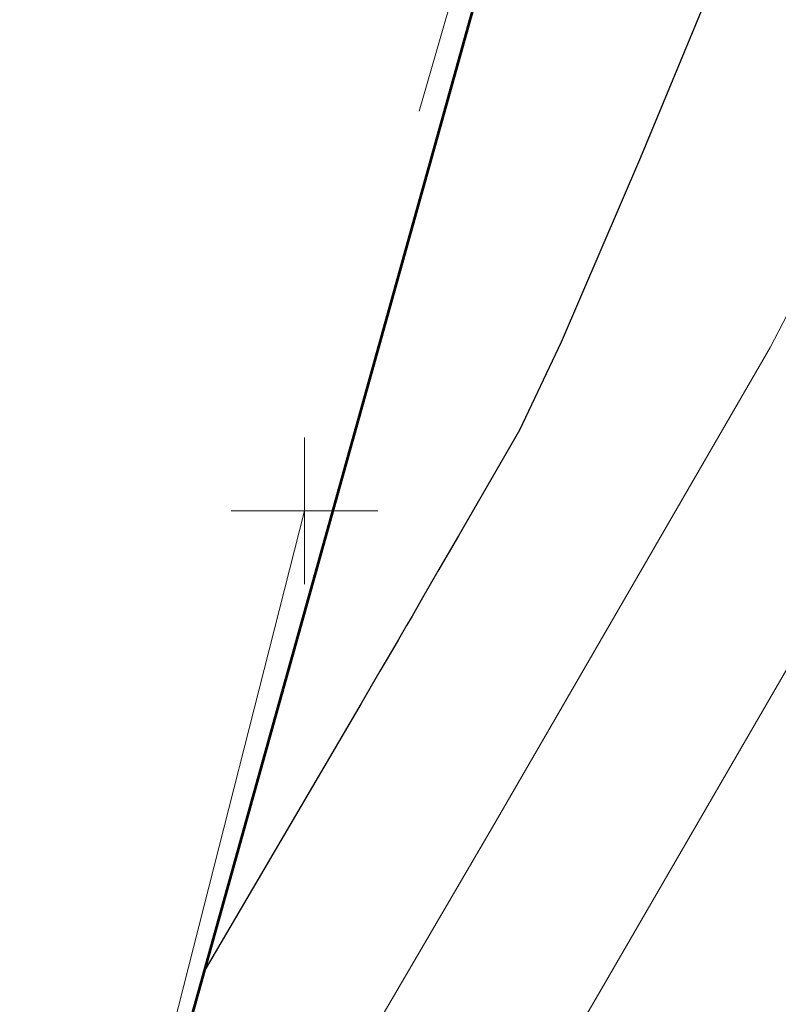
# Model space of a CAD drawing. Extents: x 1926935 to 1928139, y 199322 to 200300.
# Tile 6 of 256: x 1927221.25 to 1927226.43, y 199446.73 to 199453.44. Entities that reach past the tile are written whole.
import ezdxf

# ---------------------------------------------------------------- set-up
doc = ezdxf.new("R2010")
doc.units = 0
doc.header["$MEASUREMENT"] = 0
doc.linetypes.add('DGN Style 2', pattern=[14.030763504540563, 8.418458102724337, -5.612305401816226])
doc.linetypes.add('DGN Style 3', pattern=[19.64306890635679, 14.03076350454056, -5.612305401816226])
for name, color, linetype, lineweight in [('DT_X_Contour_Major', 132, 'DGN Style 3', 30), ('DT_X_Contour_Minor', 136, 'DGN Style 3', 0), ('DT_X_Terrain_Ground_Line', 92, 'DGN Style 3', 13), ('SV_X_Toe_of_Slope', 193, 'DGN Style 2', 0)]:
    doc.layers.add(name, color=color, linetype=linetype, lineweight=lineweight)
doc.layers.add('SV_X_Shot_Marker (Construction)', color=40, linetype='Continuous', lineweight=0, transparency=0.5)
doc.layers.add('SV_X_Terrain_Boundary', color=7, linetype='Continuous', lineweight=53, plot=False)

# ---------------------------------------------------------------- blocks, each defined once
blk = doc.blocks.new('SVPT_1465')
at = {"layer": 'SV_X_Shot_Marker (Construction)', "transparency": 33554495}
for p, q in [((0, 0.0249999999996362), (0, -0.0249999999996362)), ((-0.02500000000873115, 0), (0.02499999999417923, 0))]:
    blk.add_line(p, q, dxfattribs=at)
blk.add_point((0, 0), dxfattribs=at)
blk = doc.blocks.new('SVPT_1466')
at = {"layer": 'SV_X_Shot_Marker (Construction)', "transparency": 33554495}
for p, q in [((0, 0.0249999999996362), (0, -0.0249999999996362)), ((-0.02500000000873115, 0), (0.02499999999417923, 0))]:
    blk.add_line(p, q, dxfattribs=at)
blk.add_point((0, 0), dxfattribs=at)
blk = doc.blocks.new('*U2117', base_point=(1927600.1255, 199832.7095, 682.6088333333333))
at = {"layer": 'DT_X_Contour_Major', "elevation": 710.0000000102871, "flags": 128}
blk.add_lwpolyline([(1927598.968952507, 199580.6875525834), (1927597.958964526, 199580.9434611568), (1927597.745095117, 199581.0033988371), (1927597.536338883, 199581.0735367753), (1927597.332695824, 199581.1538749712), (1927597.134165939, 199581.244413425), (1927596.61157048, 199581.4994496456), (1927595.915542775, 199581.9066756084), (1927594.219406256, 199582.9370763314), (1927591.523160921, 199584.5906518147), (1927587.826806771, 199586.8674020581), (1927576.63638395, 199593.769635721), (1927572.93184873, 199596.0533343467), (1927570.211060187, 199597.7277549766), (1927568.47401832, 199598.7928976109), (1927567.72072313, 199599.2487622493), (1927567.023598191, 199599.6520306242), (1927566.320180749, 199599.9144005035), (1927564.732772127, 199600.3990588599), (1927562.261372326, 199601.1060056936), (1927558.905981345, 199602.0352410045), (1927548.779617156, 199604.80958647), (1927545.412309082, 199605.7616439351), (1927542.905158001, 199606.5370572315), (1927541.258163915, 199607.1358263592), (1927540.471326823, 199607.5579513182), (1927538.806453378, 199609.1156980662), (1927528.366564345, 199605.9690966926), (1927526.385572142, 199605.3679389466), (1927524.916833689, 199604.9130091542), (1927523.960348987, 199604.6043073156), (1927523.516118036, 199604.4418334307), (1927523.014507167, 199604.2035403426), (1927522.832820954, 199604.1246854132), (1927522.663970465, 199604.0668404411), (1927522.507955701, 199604.0300054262), (1927522.364776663, 199604.0141803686), (1927522.000080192, 199603.9999934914), (1927521.243156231, 199603.8293941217), (1927519.245906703, 199603.3282361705), (1927516.008331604, 199602.4965196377), (1927511.530430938, 199601.3342445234), (1927497.935595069, 199597.7940994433), (1927493.239802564, 199596.6558766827), (1927489.34855195, 199595.896317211), (1927486.261843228, 199595.5154210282), (1927483.979676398, 199595.5131881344), (1927475.206828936, 199596.386315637), (1927464.772763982, 199589.9046838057), (1927462.204168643, 199588.3034976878), (1927461.356907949, 199587.7722037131), (1927459.486023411, 199586.5947967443), (1927458.528423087, 199585.9759960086), (1927457.058785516, 199585.0026490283), (1927455.077110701, 199583.6747558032), (1927452.583398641, 199581.9923163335), (1927442.727642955, 199575.3259877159), (1927439.040902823, 199572.8275029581), (1927437.87730322, 199572.036113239), (1927435.378611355, 199570.332720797), (1927434.424719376, 199569.655323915), (1927433.437062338, 199568.9006776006), (1927432.415640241, 199568.0687818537), (1927431.360453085, 199567.1596366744), (1927428.501600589, 199564.6322502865), (1927427.313410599, 199563.5971452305), (1927425.892979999, 199562.3873698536), (1927424.240308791, 199561.0029241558), (1927422.355396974, 199559.4438081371), (1927417.019311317, 199555.0532716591), (1927415.183208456, 199553.6050614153), (1927413.676964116, 199552.5533330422), (1927412.500578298, 199551.8980865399), (1927411.654051, 199551.6393219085), (1927409.836456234, 199551.4779253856), (1927409.153527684, 199551.3069062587), (1927408.467938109, 199550.9148962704), (1927407.779687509, 199550.3018954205), (1927407.088775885, 199549.4679037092), (1927405.242796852, 199546.9492713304), (1927404.465438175, 199545.9519224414), (1927403.517846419, 199544.8488500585), (1927402.400021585, 199543.6400541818), (1927401.111963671, 199542.3255348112), (1927397.450165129, 199538.6791851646), (1927396.10393716, 199537.3660817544), (1927394.811602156, 199536.1615337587), (1927393.57316012, 199535.0655411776), (1927392.38861105, 199534.078104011), (1927389.30167082, 199531.5896787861), (1927387.981907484, 199530.537622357), (1927386.337822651, 199529.247771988), (1927384.36941632, 199527.7201276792), (1927382.07668849, 199525.9546894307), (1927375.530318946, 199520.9297955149), (1927373.300584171, 199519.2076011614), (1927371.521157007, 199517.8096885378), (1927370.192037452, 199516.7360576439), (1927369.313225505, 199515.98670848), (1927367.570137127, 199514.4208196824), (1927366.751447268, 199513.6906511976), (1927365.602693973, 199512.6745623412), (1927364.123877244, 199511.3725531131), (1927362.31499708, 199509.7846235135), (1927357.051232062, 199505.1689174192), (1927355.260282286, 199503.5972188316), (1927353.835256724, 199502.3439026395), (1927352.776155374, 199501.408968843), (1927352.082978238, 199500.792417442), (1927350.722404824, 199499.5727902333), (1927349.997534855, 199498.888400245), (1927348.843355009, 199497.7499506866), (1927347.259865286, 199496.157441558), (1927345.247065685, 199494.1108728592), (1927339.307186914, 199488.0479435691), (1927337.326977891, 199486.0294959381), (1927335.841259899, 199484.5213500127), (1927334.850032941, 199483.523505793), (1927334.353297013, 199483.0359632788), (1927333.68798925, 199482.4162521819), (1927333.132057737, 199481.9159045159), (1927331.963244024, 199480.8796448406), (1927330.181548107, 199479.307473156), (1927327.786969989, 199477.199389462), (1927315.182213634, 199466.1112042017), (1927315.112729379, 199466.4446502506), (1927315.072471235, 199466.6581139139), (1927314.98147577, 199467.1555994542), (1927314.839742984, 199467.9371068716), (1927314.647272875, 199469.002636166), (1927313.630691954, 199474.6378239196), (1927313.978178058, 199476.2095171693), (1927314.05847176, 199476.5428854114), (1927314.15043025, 199476.8694073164), (1927314.25405353, 199477.1890828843), (1927314.369341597, 199477.5019121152), (1927314.934570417, 199478.9458070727), (1927315.005080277, 199479.7744180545), (1927315.018589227, 199479.9548703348), (1927315.028897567, 199480.1411081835), (1927315.036005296, 199480.3331316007), (1927315.039912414, 199480.5309405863), (1927315.05067754, 199481.4675488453), (1927314.239024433, 199486.8907267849), (1927314.055751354, 199488.0286877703), (1927313.85378345, 199489.1183516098), (1927313.633120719, 199490.1597183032), (1927313.393763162, 199491.1527878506), (1927312.23313997, 199495.6744190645), (1927310.99207796, 199498.5328527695), (1927310.705052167, 199499.2245188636), (1927310.375858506, 199500.0744741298), (1927310.004496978, 199501.082718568), (1927309.590967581, 199502.2492521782), (1927307.562772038, 199508.0624170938), (1927307.483392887, 199508.2168256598), (1927307.467993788, 199508.2696903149), (1927307.455816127, 199508.3621091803), (1927307.446859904, 199508.4940822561), (1927307.441125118, 199508.6656095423), (1927307.421879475, 199509.5583633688), (1927305.660665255, 199509.1361364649), (1927305.32325409, 199509.0596215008), (1927305.065826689, 199509.011030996), (1927304.888383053, 199508.9903649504), (1927304.790923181, 199508.9976233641), (1927304.522739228, 199509.0966530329), (1927296.266672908, 199504.0303406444), (1927294.663346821, 199503.0401752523), (1927293.391682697, 199502.2409558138), (1927292.451680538, 199501.6326823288), (1927291.843340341, 199501.2153547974), (1927289.778297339, 199499.7133668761), (1927291.218760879, 199502.973612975), (1927291.595307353, 199503.7635181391), (1927292.107605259, 199504.7359853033), (1927292.755654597, 199505.8910144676), (1927293.539455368, 199507.2286056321), (1927295.810592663, 199511.0389314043), (1927296.723904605, 199512.583720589), (1927297.760487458, 199514.360343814), (1927298.920341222, 199516.3688010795), (1927300.203465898, 199518.6090923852), (1927303.789492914, 199524.8923145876), (1927304.990819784, 199527.000844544), (1927305.905280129, 199528.6140177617), (1927306.532873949, 199529.7318342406), (1927306.873601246, 199530.3542939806), (1927307.399718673, 199531.3537109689), (1927307.693461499, 199531.8538189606), (1927308.180101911, 199532.6045801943), (1927308.859639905, 199533.60599467), (1927309.732075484, 199534.8580623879), (1927314.25353588, 199541.2859026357), (1927305.34319463, 199537.2554125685), (1927303.421694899, 199536.4367913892), (1927301.47591338, 199535.7082807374), (1927299.505850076, 199535.0698806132), (1927297.511504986, 199534.5215910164), (1927292.160875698, 199533.179632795), (1927289.924611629, 199532.5846240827), (1927287.228791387, 199531.8060666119), (1927284.073414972, 199530.8439603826), (1927280.458482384, 199529.6983053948), (1927270.205920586, 199526.3984937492), (1927266.77970176, 199525.3081823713), (1927264.19046663, 199524.5121069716), (1927262.438215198, 199524.0102675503), (1927261.52294746, 199523.8026641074), (1927259.204659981, 199523.5203986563), (1927252.051025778, 199512.9268027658), (1927250.644367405, 199510.8315788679), (1927249.490235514, 199509.0860196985), (1927248.588630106, 199507.6901252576), (1927247.93955118, 199506.6438955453), (1927246.545376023, 199504.3201692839), (1927245.974182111, 199503.290749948), (1927245.306231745, 199501.9452866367), (1927244.541524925, 199500.2837793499), (1927243.680061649, 199498.3062280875), (1927241.253817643, 199492.6113660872), (1927240.378919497, 199490.5102537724), (1927239.573908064, 199488.4780633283), (1927238.838783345, 199486.5147947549), (1927238.17354534, 199484.6204480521), (1927236.492759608, 199479.6607526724), (1927235.952931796, 199477.991127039), (1927235.594037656, 199476.7020216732), (1927235.416077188, 199475.7934365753), (1927235.419050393, 199475.2653717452), (1927235.668223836, 199474.3645592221), (1927235.693491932, 199474.0104830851), (1927235.582416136, 199473.6238640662), (1927235.334996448, 199473.2047021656), (1927234.951232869, 199472.7529973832), (1927233.746071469, 199471.5050607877), (1927233.203144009, 199470.7321214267), (1927232.478232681, 199469.3492557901), (1927231.571337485, 199467.3564638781), (1927230.482458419, 199464.7537456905), (1927227.336135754, 199456.9999288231), (1927226.284196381, 199454.4219234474), (1927225.488120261, 199452.5032699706), (1927224.947907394, 199451.243968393), (1927224.663557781, 199450.6440187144), (1927224.246443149, 199449.9232887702), (1927224.107017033, 199449.6823751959), (1927224.001574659, 199449.5001819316), (1927223.930116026, 199449.3767089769), (1927223.892641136, 199449.3119563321), (1927223.838019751, 199449.2175763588), (1927223.795995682, 199449.1454215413), (1927223.710889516, 199448.9997420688), (1927223.582701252, 199448.7805379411), (1927222.511644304, 199446.9501839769)], dxfattribs=at)
at = {"layer": 'DT_X_Contour_Minor', "flags": 128}
for points, elevation in [([(1927597.534320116, 199579.910071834), (1927597.148359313, 199580.0078657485), (1927597.066630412, 199580.0307705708), (1927596.986855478, 199580.0575733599), (1927596.909034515, 199580.0882741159), (1927596.833167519, 199580.1228728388), (1927596.633460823, 199580.2203333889), (1927596.025875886, 199580.5866519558), (1927594.352901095, 199581.6125122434), (1927591.614536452, 199583.2979142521), (1927576.246916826, 199592.7754302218), (1927572.434795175, 199595.1260609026), (1927569.671329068, 199596.8285237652), (1927567.956518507, 199597.8828188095), (1927567.290363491, 199598.2889460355), (1927566.912157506, 199598.5077282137), (1927566.297179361, 199598.7140035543), (1927564.735899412, 199599.1687429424), (1927562.22831766, 199599.871946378), (1927558.774434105, 199600.8236138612), (1927548.30234222, 199603.6926792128), (1927544.860152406, 199604.6397376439), (1927542.387651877, 199605.3291139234), (1927540.884840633, 199605.7608080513), (1927540.351718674, 199605.9348200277), (1927540.12642453, 199606.1456175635), (1927538.713676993, 199605.7198129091), (1927538.211324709, 199605.5271668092), (1927537.309731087, 199605.1317162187), (1927536.008896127, 199604.5334611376), (1927534.308819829, 199603.7324015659), (1927529.242961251, 199601.3258367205), (1927527.408079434, 199600.5294665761), (1927525.702827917, 199599.9452797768), (1927524.127206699, 199599.5732763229), (1927522.681215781, 199599.4134562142), (1927518.9980804, 199599.2701803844), (1927517.278134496, 199599.089993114), (1927514.880648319, 199598.6568881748), (1927511.80562187, 199597.9708655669), (1927508.053055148, 199597.0319252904), (1927497.142823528, 199594.1908609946), (1927493.250317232, 199593.2897472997), (1927489.755472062, 199592.7172044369), (1927486.658288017, 199592.473232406), (1927483.958765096, 199592.5578312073), (1927472.288867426, 199593.7192908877), (1927464.032513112, 199588.5904509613), (1927462.000013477, 199587.3234509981), (1927461.329585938, 199586.9030442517), (1927459.849176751, 199585.9713758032), (1927458.999642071, 199585.4196415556), (1927457.561344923, 199584.4631901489), (1927455.534285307, 199583.1020215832), (1927452.918463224, 199581.3361358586), (1927442.509214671, 199574.2955459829), (1927438.780783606, 199571.7695046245), (1927437.701058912, 199571.035401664), (1927435.519118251, 199569.5479428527), (1927434.686148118, 199568.9564174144), (1927433.823693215, 199568.2974352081), (1927432.931753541, 199567.5709962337), (1927432.010329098, 199566.7771004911), (1927429.513884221, 199564.5701028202), (1927428.423276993, 199563.6225731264), (1927427.023788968, 199562.4352322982), (1927425.315420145, 199561.0080803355), (1927423.298170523, 199559.3411172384), (1927417.506997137, 199554.5761341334), (1927415.52846325, 199553.0056708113), (1927413.936241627, 199551.8680181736), (1927412.730332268, 199551.1631762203), (1927411.910735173, 199550.8911449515), (1927410.240225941, 199550.7428091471), (1927409.612562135, 199550.5856294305), (1927408.982452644, 199550.2253421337), (1927408.349897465, 199549.6619472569), (1927407.7148966, 199548.8954448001), (1927406.018300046, 199546.5806281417), (1927405.272445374, 199545.6327180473), (1927404.307328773, 199544.5251002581), (1927403.122950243, 199543.257774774), (1927401.719309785, 199541.8307415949), (1927397.683919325, 199537.8123761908), (1927396.223404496, 199536.3838942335), (1927394.868402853, 199535.1122224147), (1927393.618914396, 199533.9973607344), (1927392.474939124, 199533.0393091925), (1927389.565022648, 199530.6935852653), (1927388.320942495, 199529.7018600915), (1927386.771139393, 199528.4859775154), (1927384.915613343, 199527.0459375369), (1927382.754364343, 199525.3817401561), (1927376.583403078, 199520.6450039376), (1927374.463172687, 199519.0050751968), (1927372.73070246, 199517.6378411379), (1927371.3859924, 199516.5433017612), (1927370.429042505, 199515.7214570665), (1927368.394189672, 199513.8934641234), (1927367.491872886, 199513.0879102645), (1927366.311062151, 199512.0422433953), (1927364.851757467, 199510.7564635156), (1927363.113958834, 199509.2305706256), (1927356.386907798, 199503.3301879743), (1927354.97621076, 199502.0885339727), (1927353.876412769, 199501.1164102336), (1927353.087513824, 199500.4138167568), (1927351.398315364, 199498.8996078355), (1927350.578257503, 199498.1314623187), (1927349.384982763, 199496.9626824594), (1927347.818491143, 199495.3932682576), (1927345.878782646, 199493.4232197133), (1927340.208604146, 199487.6355778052), (1927338.304384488, 199485.695809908), (1927336.844359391, 199484.2172376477), (1927335.828528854, 199483.1998610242), (1927335.256892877, 199482.6436800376), (1927334.324789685, 199481.7754582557), (1927333.682502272, 199481.1946116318), (1927332.454717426, 199480.1032380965), (1927330.641435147, 199478.5013376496), (1927328.242655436, 199476.3889102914), (1927321.065246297, 199470.0750681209), (1927318.694816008, 199467.9873711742), (1927316.966582, 199466.4596619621), (1927315.88054427, 199465.4919404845), (1927315.43670282, 199465.0842067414), (1927315.109387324, 199464.7435670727), (1927314.886637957, 199464.5301266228), (1927314.463876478, 199464.1452850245), (1927313.841102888, 199463.5890422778), (1927313.018317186, 199462.8613983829), (1927308.711955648, 199459.0657908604), (1927307.796577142, 199463.7533597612), (1927307.614053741, 199464.6446573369), (1927307.458788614, 199465.3095919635), (1927307.330781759, 199465.7481636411), (1927307.230033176, 199465.9603723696), (1927306.82347576, 199466.4224995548), (1927307.456662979, 199468.8319754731), (1927307.542512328, 199469.1690211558), (1927307.610023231, 199469.4436230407), (1927307.659195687, 199469.6557811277), (1927307.803962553, 199470.3044871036), (1927307.838230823, 199470.4412431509), (1927307.868675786, 199470.548545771), (1927307.89529744, 199470.626394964), (1927308.010610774, 199470.9209665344), (1927308.024995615, 199471.09001293), (1927308.028173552, 199471.1635387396), (1927308.035102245, 199471.5343998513), (1927308.056802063, 199473.3933739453), (1927306.703505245, 199482.4356228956), (1927306.440560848, 199484.1668913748), (1927306.231712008, 199485.4854472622), (1927306.076958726, 199486.391290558), (1927305.976301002, 199486.884421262), (1927305.632787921, 199488.2227018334), (1927303.177973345, 199493.8766696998), (1927302.691129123, 199495.0129329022), (1927302.282659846, 199495.9985934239), (1927301.952565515, 199496.8336512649), (1927301.700846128, 199497.5181064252), (1927300.709030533, 199500.3608242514), (1927300.454730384, 199500.8554896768), (1927300.406792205, 199500.9601563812), (1927300.371963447, 199501.0621570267), (1927300.35024411, 199501.161491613), (1927300.341634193, 199501.2581601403), (1927300.332043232, 199501.7030591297), (1927299.454351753, 199501.4926446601), (1927299.270470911, 199501.4603237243), (1927299.094981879, 199501.4535385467), (1927298.927884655, 199501.4722891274), (1927298.76917924, 199501.5165754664), (1927298.048134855, 199501.7828284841), (1927294.044046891, 199499.3257309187), (1927293.118032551, 199498.737560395), (1927292.056027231, 199498.0260906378), (1927290.858030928, 199497.1913216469), (1927289.524043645, 199496.2332534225), (1927282.981457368, 199491.4745701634), (1927287.545215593, 199501.8038666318), (1927288.647242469, 199504.1538686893), (1927289.997426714, 199506.777033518), (1927291.595768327, 199509.673361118), (1927293.442267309, 199512.8428514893), (1927302.638296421, 199528.271186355), (1927291.757588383, 199525.542263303), (1927289.403853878, 199524.929656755), (1927287.005810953, 199524.2613755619), (1927284.563459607, 199523.5374197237), (1927282.07679984, 199522.7577892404), (1927275.386629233, 199520.604541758), (1927272.937307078, 199519.8670680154), (1927270.60696857, 199519.2695823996), (1927268.395613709, 199518.8120849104), (1927266.303242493, 199518.494575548), (1927256.816471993, 199517.339504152), (1927252.100773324, 199510.3561716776), (1927251.173499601, 199508.9749933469), (1927250.412692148, 199507.8243151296), (1927249.818350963, 199506.9041370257), (1927249.390476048, 199506.2144590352), (1927248.471431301, 199504.6826512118), (1927248.035149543, 199503.86381251), (1927247.415587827, 199502.556152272), (1927246.612746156, 199500.7596704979), (1927245.626624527, 199498.4743671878), (1927242.752593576, 199491.7284629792), (1927241.745126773, 199489.3248554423), (1927240.87824958, 199487.1734609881), (1927240.151961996, 199485.2742796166), (1927239.566264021, 199483.6273113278), (1927238.191855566, 199479.5716800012), (1927237.757013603, 199478.1825917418), (1927237.483294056, 199477.0570504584), (1927237.370696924, 199476.195056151), (1927237.419222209, 199475.5966088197), (1927237.763452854, 199474.3521452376), (1927237.798360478, 199473.8629925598), (1927237.644910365, 199473.3288822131), (1927237.303102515, 199472.7498141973), (1927236.772936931, 199472.1257885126), (1927235.108018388, 199470.4017764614), (1927234.43533812, 199469.5246361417), (1927233.665986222, 199468.1862242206), (1927232.799962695, 199466.3865406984), (1927231.837267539, 199464.1255855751), (1927229.141184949, 199457.4813431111), (1927228.209902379, 199455.2206285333), (1927227.438116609, 199453.4216666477), (1927226.82582764, 199452.0844574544), (1927226.373035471, 199451.2090009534), (1927224.478313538, 199447.9362814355), (1927221.265529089, 199442.4448288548), (1927221.25838784, 199442.4306688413)], 711.0000000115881), ([(1927591.420658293, 199579.2795638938), (1927576.565468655, 199591.3445198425), (1927567.61792777, 199596.8629217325), (1927567.060601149, 199597.2061473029), (1927566.860003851, 199597.3291298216), (1927566.800716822, 199597.3634258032), (1927566.692157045, 199597.3990918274), (1927566.410942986, 199597.480367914), (1927565.957074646, 199597.6072540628), (1927562.003919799, 199598.6911560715), (1927546.664004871, 199600.0568181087), (1927543.565753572, 199600.207409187), (1927540.84524893, 199600.0738986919), (1927538.502490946, 199599.6562866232), (1927536.537479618, 199598.9545729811), (1927531.801111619, 199596.704534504), (1927529.918792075, 199595.9534735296), (1927527.82410944, 199595.387819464), (1927525.517063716, 199595.0075723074), (1927522.997654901, 199594.8127320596), (1927515.996080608, 199594.5403672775), (1927513.31311276, 199594.3505921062), (1927510.515389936, 199593.9855401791), (1927507.602912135, 199593.4452114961), (1927504.575679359, 199592.7296060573), (1927496.350051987, 199590.5876225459), (1927493.260831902, 199589.9236179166), (1927490.162392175, 199589.5380916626), (1927487.054732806, 199589.4310437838), (1927483.937853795, 199589.6024742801), (1927469.370905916, 199591.0522661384), (1927464.295071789, 199587.8995124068), (1927463.292262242, 199587.2762181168), (1927462.459191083, 199586.7575154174), (1927461.795858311, 199586.3434043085), (1927461.302263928, 199586.0338847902), (1927460.21233009, 199585.3479548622), (1927459.470861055, 199584.8632871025), (1927458.06390433, 199583.9237312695), (1927455.991459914, 199582.5292873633), (1927453.253527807, 199580.6799553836), (1927445.065058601, 199575.1418860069), (1927440.109321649, 199571.7883110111), (1927437.524814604, 199570.0346900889), (1927435.659625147, 199568.7631649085), (1927434.94757686, 199568.257510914), (1927434.210324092, 199567.6941928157), (1927433.447866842, 199567.0732106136), (1927432.66020511, 199566.3945643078), (1927430.526167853, 199564.5079553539), (1927429.533143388, 199563.6480010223), (1927428.154597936, 199562.4830947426), (1927426.390531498, 199561.0132365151), (1927424.240944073, 199559.2384263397), (1927417.994682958, 199554.0989966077), (1927415.873718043, 199552.4062802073), (1927414.195519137, 199551.182703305), (1927412.960086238, 199550.4282659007), (1927412.167419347, 199550.1429679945), (1927410.643995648, 199550.0076929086), (1927410.071596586, 199549.8643526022), (1927409.496967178, 199549.535787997), (1927408.920107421, 199549.0219990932), (1927408.341017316, 199548.3229858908), (1927406.79380324, 199546.211984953), (1927406.079452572, 199545.3135136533), (1927405.096811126, 199544.2013504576), (1927403.845878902, 199542.875495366), (1927402.326655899, 199541.3359483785), (1927397.917673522, 199536.9455672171), (1927396.342871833, 199535.4017067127), (1927394.925203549, 199534.0629110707), (1927393.664668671, 199532.9291802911), (1927392.561267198, 199532.0005143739), (1927389.828374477, 199529.7974917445), (1927388.659977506, 199528.866097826), (1927387.204456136, 199527.7241830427), (1927385.461810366, 199526.3717473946), (1927383.432040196, 199524.8087908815), (1927377.636487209, 199520.3602123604), (1927375.625761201, 199518.8025492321), (1927373.940247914, 199517.4659937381), (1927372.579947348, 199516.3505458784), (1927371.544859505, 199515.456205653), (1927369.218242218, 199513.3661085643), (1927368.232298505, 199512.4851693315), (1927367.019430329, 199511.4099244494), (1927365.57963769, 199510.1403739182), (1927363.912920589, 199508.6765177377), (1927359.165775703, 199504.5138270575), (1927357.51353331, 199503.0631571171), (1927356.117164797, 199501.833165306), (1927354.976670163, 199500.8238516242), (1927354.09204941, 199500.0352160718), (1927352.074225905, 199498.2264254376), (1927351.158980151, 199497.3745243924), (1927349.926610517, 199496.1754142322), (1927348.377117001, 199494.6290949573), (1927346.510499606, 199492.7355665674), (1927341.110021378, 199487.2232120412), (1927339.281791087, 199485.3621238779), (1927337.847458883, 199483.9131252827), (1927336.807024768, 199482.8762162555), (1927336.160488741, 199482.2513967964), (1927334.96159012, 199481.1346643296), (1927334.247350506, 199480.4859894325), (1927333.003805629, 199479.3775140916), (1927331.230955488, 199477.8092383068), (1927328.928800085, 199475.7811620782), (1927322.083978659, 199469.7598915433), (1927319.805717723, 199467.7505432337), (1927318.104550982, 199466.2384512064), (1927316.980478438, 199465.2236154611), (1927316.43350009, 199464.706035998), (1927315.74435009, 199463.9888324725), (1927315.275359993, 199463.5394419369), (1927314.385252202, 199462.7291729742), (1927313.074026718, 199461.5580255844), (1927311.34168354, 199460.0259997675), (1927302.274807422, 199452.0344962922), (1927301.879412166, 199454.0592789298), (1927301.766144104, 199454.4834057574), (1927301.595795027, 199454.8880222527), (1927301.368364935, 199455.2731284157), (1927301.083853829, 199455.6387242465), (1927299.6229463, 199457.2993140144), (1927300.10043785, 199459.1135911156), (1927300.205515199, 199459.5009237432), (1927300.31610801, 199459.8853742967), (1927300.432216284, 199460.2669427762), (1927300.55384002, 199460.6456291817), (1927301.13428687, 199462.406107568), (1927301.136190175, 199463.7678581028), (1927301.139541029, 199464.0404885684), (1927301.14877789, 199464.2747725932), (1927301.163900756, 199464.4707101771), (1927301.184909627, 199464.6283013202), (1927301.296685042, 199465.2742516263), (1927300.445605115, 199468.0431990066), (1927300.256085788, 199468.7611941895), (1927300.052276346, 199469.7284880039), (1927299.83417679, 199470.9450804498), (1927299.601787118, 199472.4109715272), (1927298.483958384, 199479.8334933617), (1927298.08497399, 199482.0854845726), (1927297.934218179, 199482.6876987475), (1927297.652944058, 199483.5292021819), (1927297.241151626, 199484.6099948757), (1927296.698840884, 199485.9300768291), (1927293.856415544, 199492.6638175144), (1927293.245273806, 199493.8469728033), (1927291.882379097, 199494.3191353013), (1927291.724027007, 199494.3708303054), (1927291.623870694, 199494.4001222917), (1927291.581910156, 199494.4070112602), (1927291.521884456, 199494.3868860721), (1927288.863282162, 199492.4571487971), (1927276.184617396, 199483.2357734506), (1927283.871670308, 199500.6341202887), (1927285.42815295, 199504.0895165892), (1927286.803149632, 199506.999271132), (1927287.996660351, 199509.3633839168), (1927289.008685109, 199511.1818549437), (1927293.308000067, 199518.3948889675), (1927288.221066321, 199517.119066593), (1927287.120651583, 199516.8326616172), (1927285.999521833, 199516.5202277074), (1927284.857677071, 199516.1817648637), (1927283.695117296, 199515.817273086), (1927280.56733788, 199514.8105897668), (1927279.094912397, 199514.4259536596), (1927277.023470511, 199514.0270578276), (1927274.353012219, 199513.6139022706), (1927271.083537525, 199513.1864869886), (1927254.428284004, 199511.1586096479), (1927252.150520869, 199507.7855405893), (1927251.702631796, 199507.1184078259), (1927251.33514878, 199506.5626105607), (1927251.04807182, 199506.1181487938), (1927250.841400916, 199505.7850225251), (1927250.39748658, 199505.0451331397), (1927250.096116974, 199504.4368750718), (1927249.52494391, 199503.1670179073), (1927248.683967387, 199501.235561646), (1927247.573187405, 199498.642506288), (1927244.251369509, 199490.8455598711), (1927243.11133405, 199488.1394571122), (1927242.182591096, 199485.8688586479), (1927241.465140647, 199484.0337644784), (1927240.958982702, 199482.6341746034), (1927239.890951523, 199479.48260733), (1927239.56109541, 199478.3740564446), (1927239.372550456, 199477.4120792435), (1927239.325316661, 199476.5966757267), (1927239.419394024, 199475.9278458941), (1927239.858681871, 199474.3397312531), (1927239.903229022, 199473.7155020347), (1927239.707404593, 199473.03390036), (1927239.271208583, 199472.2949262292), (1927238.594640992, 199471.4985796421), (1927236.469965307, 199469.2984921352), (1927235.66753223, 199468.3171508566), (1927234.853739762, 199467.0231926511), (1927234.028587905, 199465.4166175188), (1927233.192076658, 199463.4974254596), (1927230.946234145, 199457.9627573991), (1927230.135608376, 199456.0193336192), (1927229.388112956, 199454.3400633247), (1927228.703747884, 199452.9249465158), (1927228.082513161, 199451.7739831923), (1927225.211045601, 199446.8132930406), (1927224.484952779, 199445.5722103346), (1927223.473146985, 199443.8431580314), (1927223.120607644, 199443.2350839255), (1927222.821843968, 199442.7076508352), (1927222.576855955, 199442.2608587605), (1927222.385643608, 199441.8947077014), (1927221.618795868, 199440.3741651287)], 712.0000000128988)]:
    blk.add_lwpolyline(points, dxfattribs=dict(at, elevation=elevation))

msp = doc.modelspace()

# ---------------------------------------------------------------- linework, layer by layer
at = {"layer": 'SV_X_Terrain_Boundary'}
msp.add_polyline3d([(1927324.022, 199615.9732999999, 684.4569000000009), (1927312.098, 199594.1922000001, 690.583900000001), (1927289.96, 199574.6022999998, 691.942099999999), (1927266.289, 199556.8744000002, 693.2422999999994), (1927248.341, 199537.3094000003, 697.9565), (1927239.376, 199517.3707999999, 701.221099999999), (1927233.133, 199497.3952000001, 704.5817000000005), (1927230.176, 199474.3970999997, 707.3787000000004), (1927221.255, 199442.45, 710.990599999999), (1927224.184, 199425.737, 719.1175), (1927233.228, 199418.648, 720.465400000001), (1927245.694, 199410.1504000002, 720.1664999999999), (1927254.944, 199403.5595999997, 719.392400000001), (1927256.622, 199402.3982000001, 719.2142000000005), (1927262.65, 199398.2280999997, 718.574), (1927287.625, 199404.9182000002, 730.9664000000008), (1927308.438, 199389.5840999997, 738.5035), (1927326.804, 199382.9234000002, 743.4354999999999), (1927349.851, 199409.0262999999, 743.5052999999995), (1927372.585, 199423.1997000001, 745.2922000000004), (1927395.051, 199440.9162999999, 744.3977999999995), (1927409.899, 199467.7144000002, 740.950400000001), (1927424.831, 199486.2172000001, 736.0802999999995)], dxfattribs=at)
at = {"layer": 'SV_X_Toe_of_Slope', "extrusion": (0.05539689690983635, 0.2181370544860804, 0.9743446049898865), "elevation": 150960.6156234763, "flags": 128}
msp.add_lwpolyline([(-1818837.210611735, -650385.7746892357), (-1818837.210611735, -650393.8680396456)], dxfattribs=at)
at = {"layer": 'SV_X_Toe_of_Slope'}
msp.add_polyline3d([(1927239.376, 199517.3707999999, 701.221099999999), (1927233.133, 199497.3952000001, 704.5817000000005), (1927230.176, 199474.3970999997, 707.3787000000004), (1927223.196, 199450.0930999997, 709.1690999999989)], dxfattribs=at)

# ---------------------------------------------------------------- block references
at = {"layer": 'DT_X_Terrain_Ground_Line'}
msp.add_blockref('*U2117', (1927600.1255, 199832.7095, 682.6088333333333), dxfattribs=at)
at = {"layer": 'SV_X_Shot_Marker (Construction)', "transparency": 33554495, "xscale": 20, "yscale": 20, "zscale": 20}
for name in ['SVPT_1465', 'SVPT_1466']:
    msp.add_blockref(name, (1927223.196, 199450.0930999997, 709.1690999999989), dxfattribs=at)

doc.saveas('drawing.dxf')
